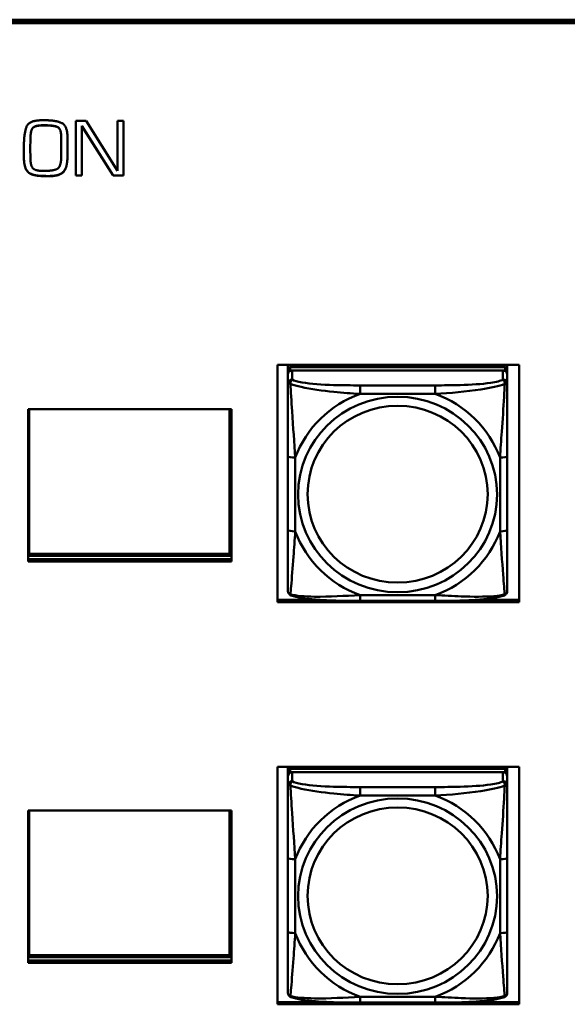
# Model space of a CAD drawing. Header units: inches. Extents: x 0.8 to 72.9, y -7.8 to 49.3.
# Tile 208 of 256: x 58.5 to 60, y 7.8 to 10.5. Entities that reach past the tile are written whole.
import ezdxf

# ---------------------------------------------------------------- set-up
doc = ezdxf.new("R2010")
doc.units = ezdxf.units.IN
doc.header["$MEASUREMENT"] = 0
doc.layers.add('Visible Edges(ROSSANSI)', color=7, linetype='Continuous', lineweight=50)
doc.layers.add('Visible Tangent Edges(ROSSANSI)', color=7, linetype='Continuous', lineweight=50)

msp = doc.modelspace()

# ---------------------------------------------------------------- linework, layer by layer
at = {"layer": 'Visible Edges(ROSSANSI)'}
for p, q in [((53.6258, 10.4736), (66.2836, 10.4736)), ((66.2836, 10.4733), (53.6258, 10.4733)), ((66.2836, 10.4676), (53.6258, 10.4676)), ((53.6259, 10.477), (66.2836, 10.477)), ((58.5449, 10.2064), (58.5523, 10.2064)), ((58.6361, 10.0575), (58.6361, 10.2048)), ((58.6361, 10.2048), (58.6635, 10.2048)), ((58.6635, 10.2048), (58.7478, 10.0703)), ((58.7478, 10.2048), (58.7643, 10.2048)), ((58.7478, 10.0703), (58.7478, 10.2048)), ((58.7643, 10.2048), (58.7643, 10.0575)), ((58.5533, 10.1928), (58.5476, 10.1928)), ((58.5533, 10.1924), (58.5476, 10.1924)), ((58.6525, 10.1907), (58.6525, 10.1911)), ((58.7368, 10.0579), (58.6525, 10.1911)), ((58.7368, 10.0575), (58.6525, 10.1907)), ((58.6525, 10.1907), (58.6525, 10.0575)), ((58.5137, 10.1568), (58.5133, 10.1296)), ((58.5137, 10.1564), (58.5133, 10.1292)), ((58.5969, 10.1559), (58.5969, 10.1563)), ((58.5969, 10.1316), (58.5969, 10.1559)), ((58.4962, 10.1285), (58.4962, 10.1372)), ((58.5133, 10.1292), (58.5133, 10.1296)), ((58.5133, 10.1292), (58.5135, 10.1056)), ((58.4964, 10.0996), (58.4964, 10.1)), ((58.5562, 10.0559), (58.5562, 10.0563)), ((58.5629, 10.0559), (58.5562, 10.0559)), ((58.6525, 10.0579), (58.6361, 10.0579)), ((58.6525, 10.0575), (58.6361, 10.0575)), ((58.7368, 10.0575), (58.7368, 10.0579)), ((58.7643, 10.0579), (58.7368, 10.0579)), ((58.7643, 10.0575), (58.7368, 10.0575)), ((59.1788, 8.9093), (59.1788, 9.548)), ((59.1788, 9.548), (59.8294, 9.548)), ((59.2068, 9.5358), (59.2068, 9.548)), ((59.7914, 9.5416), (59.2127, 9.5416)), ((59.2333, 9.5416), (59.2333, 9.548)), ((59.2371, 9.5416), (59.2339, 9.548)), ((59.7702, 9.548), (59.767, 9.5416)), ((59.7707, 9.548), (59.7707, 9.5416)), ((59.7973, 9.548), (59.7973, 9.5358)), ((59.8294, 9.548), (59.8294, 8.9093)), ((59.2068, 9.5358), (59.2068, 9.5276)), ((59.2068, 9.5218), (59.2068, 9.5276)), ((59.2068, 9.5218), (59.2068, 9.4968)), ((59.2127, 9.5333), (59.7914, 9.5333)), ((59.7855, 9.5333), (59.2186, 9.5333)), ((59.7973, 9.5276), (59.7973, 9.5358)), ((59.7973, 9.5276), (59.7973, 9.5218)), ((59.7973, 9.4968), (59.7973, 9.5218)), ((58.5075, 9.0191), (58.5075, 9.4285)), ((58.5075, 9.4285), (59.0545, 9.4285)), ((58.5101, 9.0395), (58.5101, 9.4285)), ((59.0499, 9.4285), (59.0499, 9.0395)), ((59.0535, 9.4285), (59.0535, 9.034)), ((59.0545, 9.4285), (59.0545, 9.0191)), ((59.2068, 9.3024), (59.2068, 9.1038)), ((59.7973, 9.1038), (59.7973, 9.3024)), ((58.5075, 9.053), (58.5101, 9.053)), ((59.0499, 9.0395), (58.5101, 9.0395)), ((59.0499, 9.053), (59.0535, 9.053)), ((59.0535, 9.034), (58.5075, 9.034)), ((58.5075, 9.0251), (59.0545, 9.0251)), ((59.0545, 9.0191), (58.5075, 9.0191)), ((59.1788, 8.9154), (59.2937, 8.9154)), ((59.8294, 8.9093), (59.1788, 8.9093)), ((59.6032, 8.9128), (59.4009, 8.9128)), ((59.7104, 8.9154), (59.8294, 8.9154)), ((59.1788, 7.8274), (59.1788, 8.4661)), ((59.1788, 8.4661), (59.8294, 8.4661)), ((59.2068, 8.4548), (59.2068, 8.4661)), ((59.2068, 8.4548), (59.2068, 8.4466)), ((59.7914, 8.4606), (59.2127, 8.4606)), ((59.2127, 8.4524), (59.7914, 8.4524)), ((59.7855, 8.4524), (59.2186, 8.4524)), ((59.2333, 8.4606), (59.2333, 8.4661)), ((59.2371, 8.4606), (59.2344, 8.4661)), ((59.7697, 8.4661), (59.767, 8.4606)), ((59.7707, 8.4661), (59.7707, 8.4606)), ((59.7973, 8.4661), (59.7973, 8.4548)), ((59.7973, 8.4466), (59.7973, 8.4548)), ((59.8294, 8.4661), (59.8294, 7.8274)), ((59.2068, 8.4408), (59.2068, 8.4466)), ((59.2068, 8.4408), (59.2068, 8.4159)), ((59.7973, 8.4466), (59.7973, 8.4408)), ((59.7973, 8.4159), (59.7973, 8.4408)), ((58.5075, 7.9391), (58.5075, 8.3485)), ((58.5075, 8.3485), (59.0545, 8.3485)), ((58.5101, 7.9595), (58.5101, 8.3485)), ((59.0499, 8.3485), (59.0499, 7.9595)), ((59.0535, 8.3485), (59.0535, 7.9541)), ((59.0545, 8.3485), (59.0545, 7.9391)), ((59.2068, 8.2214), (59.2068, 8.0228)), ((59.7973, 8.0228), (59.7973, 8.2214)), ((58.5075, 7.9731), (58.5101, 7.9731)), ((59.0535, 7.9541), (58.5075, 7.9541)), ((59.0499, 7.9595), (58.5101, 7.9595)), ((59.0499, 7.9731), (59.0535, 7.9731)), ((58.5075, 7.9452), (59.0545, 7.9452)), ((59.0545, 7.9391), (58.5075, 7.9391)), ((59.1788, 7.8335), (59.3116, 7.8335)), ((59.8294, 7.8274), (59.1788, 7.8274)), ((59.6032, 7.8319), (59.4009, 7.8319)), ((59.6925, 7.8335), (59.8294, 7.8335))]:
    msp.add_line(p, q, dxfattribs=at)
for centre, major_axis, start_param, end_param in [((59.2127, 9.5358), (-0.00591, 0), 4.712389, 6.283185), ((59.7914, 9.5358), (0.00591, 0), 0, 1.570796), ((59.2186, 9.5218), (-0.0118, 0), 4.712389, 6.283185), ((59.2127, 9.5276), (-0.00591, 0), 4.712389, 6.283185), ((59.7855, 9.5218), (0.0118, 0), 0, 1.570796), ((59.7914, 9.5276), (0.00591, 0), 0, 1.570796), ((59.2127, 8.4548), (-0.00591, 0), 4.712389, 6.283185), ((59.2186, 8.4408), (-0.0118, 0), 4.712389, 6.283185), ((59.2127, 8.4466), (-0.00591, 0), 4.712389, 6.283185), ((59.7855, 8.4408), (0.0118, 0), 0, 1.570796), ((59.7914, 8.4548), (0.00591, 0), 0, 1.570796), ((59.7914, 8.4466), (0.00591, 0), 0, 1.570796)]:
    msp.add_ellipse(centre, major_axis=major_axis, ratio=0.981793, start_param=start_param, end_param=end_param, dxfattribs=at)
for points in [[(58.4962, 10.1372), (58.4962, 10.1672), (58.5085, 10.2064), (58.5449, 10.2064)], [(58.5523, 10.2064), (58.5827, 10.2064), (58.6138, 10.1913), (58.6138, 10.1566)], [(58.5476, 10.1928), (58.5278, 10.1928), (58.5141, 10.1808), (58.5137, 10.1568)], [(58.5476, 10.1924), (58.5278, 10.1924), (58.5141, 10.1805), (58.5137, 10.1564)], [(58.5969, 10.1563), (58.5969, 10.1835), (58.5773, 10.1928), (58.5533, 10.1928)], [(58.5969, 10.1559), (58.5969, 10.1831), (58.5773, 10.1924), (58.5533, 10.1924)], [(58.6138, 10.1566), (58.6138, 10.1436), (58.6138, 10.1173), (58.6133, 10.1042)], [(58.4964, 10.0996), (58.4962, 10.1069), (58.4962, 10.1215), (58.4962, 10.1285)], [(58.5967, 10.1073), (58.5967, 10.1133), (58.5969, 10.1254), (58.5969, 10.1316)], [(58.5496, 10.0565), (58.5243, 10.0565), (58.4979, 10.0719), (58.4964, 10.1)], [(58.5496, 10.0561), (58.5243, 10.0561), (58.4979, 10.0715), (58.4964, 10.0996)], [(58.5135, 10.1056), (58.514, 10.0842), (58.5268, 10.07), (58.5494, 10.07)], [(58.5494, 10.07), (58.5748, 10.07), (58.596, 10.0804), (58.5967, 10.1073)], [(58.6133, 10.1046), (58.6126, 10.0777), (58.5913, 10.0563), (58.5629, 10.0563)], [(58.6133, 10.1042), (58.6126, 10.0773), (58.5913, 10.0559), (58.5629, 10.0559)], [(58.5562, 10.0563), (58.5544, 10.0565), (58.5513, 10.0565), (58.5496, 10.0565)], [(58.5562, 10.0559), (58.5544, 10.0561), (58.5513, 10.0561), (58.5496, 10.0561)], [(58.5596, 10.0563), (58.5587, 10.0563), (58.5571, 10.0563), (58.5562, 10.0563)], [(58.5629, 10.0563), (58.5621, 10.0563), (58.5604, 10.0563), (58.5596, 10.0563)]]:
    msp.add_open_spline(points, degree=2, dxfattribs=at)
for points, degree, knots in [([(58.4962, 10.1142), (58.4962, 10.1144), (58.4962, 10.1217), (58.4962, 10.1285)], 2, [0.9740179, 0.9740179, 0.9740179, 1, 1.9729708, 1.9729708, 1.9729708]), ([(59.2068, 9.4968), (59.2068, 9.4877), (59.2068, 9.4725), (59.2068, 9.4553), (59.2068, 9.4289), (59.2068, 9.3986), (59.2068, 9.3692), (59.2068, 9.3468), (59.2068, 9.3244), (59.2068, 9.3024)], 3, [-0.7968224, -0.7968224, -0.7968224, -0.7968224, -0.6514613, -0.6514613, -0.6514613, -0.427691, -0.427691, -0.427691, -0.2569517, -0.2569517, -0.2569517, -0.2569517]), ([(59.7973, 9.3024), (59.7973, 9.3256), (59.7973, 9.3493), (59.7973, 9.373), (59.7973, 9.4041), (59.7973, 9.4364), (59.7973, 9.4632), (59.7973, 9.4771), (59.7973, 9.4891), (59.7973, 9.4968)], 3, [0.2569537, 0.2569537, 0.2569537, 0.2569537, 0.4371919, 0.4371919, 0.4371919, 0.6739428, 0.6739428, 0.6739428, 0.7963818, 0.7963818, 0.7963818, 0.7963818]), ([(59.2068, 9.1038), (59.2068, 9.0805), (59.2068, 9.0572), (59.2068, 9.035), (59.2068, 9.0058), (59.2068, 8.9775), (59.2068, 8.9586), (59.2068, 8.9489), (59.2068, 8.9421), (59.2068, 8.9402)], 3, [0.2569537, 0.2569537, 0.2569537, 0.2569537, 0.4371919, 0.4371919, 0.4371919, 0.6739428, 0.6739428, 0.6739428, 0.7963818, 0.7963818, 0.7963818, 0.7963818]), ([(59.7973, 8.9402), (59.7973, 8.9424), (59.7973, 8.9516), (59.7973, 8.9644), (59.7973, 8.9839), (59.7973, 9.0108), (59.7973, 9.0385), (59.7973, 9.0597), (59.7973, 9.0818), (59.7973, 9.1038)], 3, [-0.7968224, -0.7968224, -0.7968224, -0.7968224, -0.6514613, -0.6514613, -0.6514613, -0.427691, -0.427691, -0.427691, -0.2569517, -0.2569517, -0.2569517, -0.2569517]), ([(59.2148, 8.9279), (59.2137, 8.9284), (59.2127, 8.929), (59.2107, 8.9305), (59.2098, 8.9315), (59.2085, 8.9334), (59.208, 8.9344), (59.2073, 8.9363), (59.2071, 8.9372), (59.2068, 8.9388), (59.2068, 8.9396), (59.2068, 8.9402)], 3, [0.02510739, 0.02510739, 0.02510739, 0.02510739, 0.03073999, 0.03073999, 0.03637259, 0.03637259, 0.0420052, 0.0420052, 0.0476378, 0.0476378, 0.0532704, 0.0532704, 0.0532704, 0.0532704]), ([(59.7893, 8.9279), (59.7903, 8.9284), (59.7914, 8.929), (59.7934, 8.9305), (59.7943, 8.9315), (59.7956, 8.9334), (59.7961, 8.9344), (59.7968, 8.9363), (59.797, 8.9372), (59.7973, 8.9388), (59.7973, 8.9396), (59.7973, 8.9402)], 3, [0.02510739, 0.02510739, 0.02510739, 0.02510739, 0.03073999, 0.03073999, 0.03637259, 0.03637259, 0.0420052, 0.0420052, 0.0476378, 0.0476378, 0.0532704, 0.0532704, 0.0532704, 0.0532704]), ([(59.4009, 8.9128), (59.3874, 8.9128), (59.3737, 8.9129), (59.3464, 8.9132), (59.3328, 8.9136), (59.306, 8.9146), (59.2926, 8.9154), (59.267, 8.9175), (59.2548, 8.9188), (59.2327, 8.9224), (59.2233, 8.9244), (59.2148, 8.9279)], 3, [0.2569517, 0.2569517, 0.2569517, 0.2569517, 0.3597049, 0.3597049, 0.4624581, 0.4624581, 0.5652112, 0.5652112, 0.6679644, 0.6679644, 0.7707176, 0.7707176, 0.7707176, 0.7707176]), ([(59.7893, 8.9279), (59.7808, 8.9244), (59.7714, 8.9224), (59.7493, 8.9188), (59.7371, 8.9175), (59.7114, 8.9153), (59.6981, 8.9146), (59.6713, 8.9136), (59.6577, 8.9132), (59.6304, 8.9129), (59.6167, 8.9128), (59.6032, 8.9128)], 3, [-0.7703505, -0.7703505, -0.7703505, -0.7703505, -0.6676711, -0.6676711, -0.5649918, -0.5649918, -0.4623124, -0.4623124, -0.3596331, -0.3596331, -0.2569537, -0.2569537, -0.2569537, -0.2569537]), ([(59.2068, 8.4159), (59.2068, 8.4068), (59.2068, 8.3915), (59.2068, 8.3744), (59.2068, 8.3479), (59.2068, 8.3176), (59.2068, 8.2882), (59.2068, 8.2658), (59.2068, 8.2434), (59.2068, 8.2214)], 3, [-0.7968224, -0.7968224, -0.7968224, -0.7968224, -0.6514613, -0.6514613, -0.6514613, -0.427691, -0.427691, -0.427691, -0.2569517, -0.2569517, -0.2569517, -0.2569517]), ([(59.7973, 8.2214), (59.7973, 8.2446), (59.7973, 8.2684), (59.7973, 8.2921), (59.7973, 8.3232), (59.7973, 8.3555), (59.7973, 8.3823), (59.7973, 8.3961), (59.7973, 8.4082), (59.7973, 8.4159)], 3, [0.2569537, 0.2569537, 0.2569537, 0.2569537, 0.4371919, 0.4371919, 0.4371919, 0.6739428, 0.6739428, 0.6739428, 0.7963818, 0.7963818, 0.7963818, 0.7963818]), ([(59.2068, 8.0228), (59.2068, 7.9996), (59.2068, 7.9762), (59.2068, 7.954), (59.2068, 7.9248), (59.2068, 7.8965), (59.2068, 7.8777), (59.2068, 7.8679), (59.2068, 7.8611), (59.2068, 7.8593)], 3, [0.2569537, 0.2569537, 0.2569537, 0.2569537, 0.4371919, 0.4371919, 0.4371919, 0.6739428, 0.6739428, 0.6739428, 0.7963818, 0.7963818, 0.7963818, 0.7963818]), ([(59.7973, 7.8593), (59.7973, 7.8614), (59.7973, 7.8707), (59.7973, 7.8834), (59.7973, 7.903), (59.7973, 7.9299), (59.7973, 7.9576), (59.7973, 7.9787), (59.7973, 8.0008), (59.7973, 8.0228)], 3, [-0.7968224, -0.7968224, -0.7968224, -0.7968224, -0.6514613, -0.6514613, -0.6514613, -0.427691, -0.427691, -0.427691, -0.2569517, -0.2569517, -0.2569517, -0.2569517]), ([(59.2148, 7.847), (59.2137, 7.8474), (59.2127, 7.848), (59.2107, 7.8496), (59.2098, 7.8505), (59.2085, 7.8525), (59.208, 7.8535), (59.2073, 7.8554), (59.2071, 7.8563), (59.2068, 7.8579), (59.2068, 7.8586), (59.2068, 7.8593)], 3, [0.02510739, 0.02510739, 0.02510739, 0.02510739, 0.03073999, 0.03073999, 0.03637259, 0.03637259, 0.0420052, 0.0420052, 0.0476378, 0.0476378, 0.0532704, 0.0532704, 0.0532704, 0.0532704]), ([(59.4009, 7.8319), (59.3874, 7.8319), (59.3737, 7.8319), (59.3464, 7.8323), (59.3328, 7.8326), (59.306, 7.8337), (59.2926, 7.8344), (59.267, 7.8365), (59.2548, 7.8379), (59.2327, 7.8415), (59.2233, 7.8435), (59.2148, 7.847)], 3, [0.2569517, 0.2569517, 0.2569517, 0.2569517, 0.3597049, 0.3597049, 0.4624581, 0.4624581, 0.5652112, 0.5652112, 0.6679644, 0.6679644, 0.7707176, 0.7707176, 0.7707176, 0.7707176]), ([(59.7893, 7.847), (59.7808, 7.8435), (59.7714, 7.8415), (59.7493, 7.8379), (59.7371, 7.8365), (59.7114, 7.8344), (59.6981, 7.8337), (59.6713, 7.8326), (59.6577, 7.8323), (59.6304, 7.8319), (59.6167, 7.8319), (59.6032, 7.8319)], 3, [-0.7703505, -0.7703505, -0.7703505, -0.7703505, -0.6676711, -0.6676711, -0.5649918, -0.5649918, -0.4623124, -0.4623124, -0.3596331, -0.3596331, -0.2569537, -0.2569537, -0.2569537, -0.2569537]), ([(59.7893, 7.847), (59.7903, 7.8474), (59.7914, 7.848), (59.7934, 7.8496), (59.7943, 7.8505), (59.7956, 7.8525), (59.7961, 7.8535), (59.7968, 7.8554), (59.797, 7.8563), (59.7973, 7.8579), (59.7973, 7.8586), (59.7973, 7.8593)], 3, [0.02510739, 0.02510739, 0.02510739, 0.02510739, 0.03073999, 0.03073999, 0.03637259, 0.03637259, 0.0420052, 0.0420052, 0.0476378, 0.0476378, 0.0532704, 0.0532704, 0.0532704, 0.0532704])]:
    msp.add_open_spline(points, degree=degree, knots=knots, dxfattribs=at)
at = {"layer": 'Visible Tangent Edges(ROSSANSI)'}
for p, q in [((58.5476, 10.1924), (58.5476, 10.1928)), ((58.5533, 10.1924), (58.5533, 10.1928)), ((58.5137, 10.1564), (58.5137, 10.1568)), ((58.6133, 10.1042), (58.6133, 10.1046)), ((58.5496, 10.0561), (58.5496, 10.0565)), ((58.5629, 10.0559), (58.5629, 10.0563)), ((59.2127, 9.5333), (59.2127, 9.5416)), ((59.7914, 9.5416), (59.7914, 9.5333)), ((59.2186, 9.5084), (59.2186, 9.5333)), ((59.7855, 9.5333), (59.7855, 9.5084)), ((59.4009, 9.493), (59.4009, 9.4699)), ((59.6032, 9.493), (59.4009, 9.493)), ((59.6032, 9.493), (59.6032, 9.4699)), ((59.4009, 9.4699), (59.6032, 9.4699)), ((59.2265, 9.1), (59.2265, 9.2986)), ((59.7776, 9.2986), (59.7776, 9.1)), ((59.6032, 8.9288), (59.4009, 8.9288)), ((59.4009, 8.9128), (59.4009, 8.9288)), ((59.6032, 8.9128), (59.6032, 8.9288)), ((59.2127, 8.4524), (59.2127, 8.4606)), ((59.2186, 8.4275), (59.2186, 8.4524)), ((59.7855, 8.4524), (59.7855, 8.4275)), ((59.7914, 8.4606), (59.7914, 8.4524)), ((59.4009, 8.412), (59.4009, 8.3889)), ((59.6032, 8.412), (59.4009, 8.412)), ((59.6032, 8.412), (59.6032, 8.3889)), ((59.4009, 8.3889), (59.6032, 8.3889)), ((59.2265, 8.0191), (59.2265, 8.2177)), ((59.7776, 8.2177), (59.7776, 8.0191)), ((59.6032, 7.8478), (59.4009, 7.8478)), ((59.4009, 7.8319), (59.4009, 7.8478)), ((59.6032, 7.8319), (59.6032, 7.8478))]:
    msp.add_line(p, q, dxfattribs=at)
for centre, major_axis, ratio, start_param, end_param in [((59.2186, 9.4968), (-0.0118, 0), 0.981793, 4.712389, 6.283185), ((59.7855, 9.4968), (0.0118, 0), 0.981793, 0, 1.570796), ((59.502, 9.1993), (-0.2936, 0), 0.981793, 5.064156, 5.931419), ((59.502, 9.1993), (0.2936, 0), 0.981793, 0.351767, 1.21903), ((59.2265, 9.3024), (-0.0197, 0), 0.189952, 0, 1.570796), ((59.7776, 9.3024), (0.0197, 0), 0.189952, 4.712389, 6.283185), ((59.2265, 9.1038), (-0.0197, 0), 0.189952, 0, 1.570796), ((59.502, 9.1993), (-0.2936, 0), 0.981793, 0.351767, 1.21903), ((59.502, 9.1993), (0.2936, 0), 0.981793, 5.064156, 5.931419), ((59.7776, 9.1038), (0.0197, 0), 0.189952, 4.712389, 6.283185), ((59.2186, 8.4159), (-0.0118, 0), 0.981793, 4.712389, 6.283185), ((59.7855, 8.4159), (0.0118, 0), 0.981793, 0, 1.570796), ((59.502, 8.1184), (-0.2936, 0), 0.981793, 5.064156, 5.931419), ((59.502, 8.1184), (0.2936, 0), 0.981793, 0.351767, 1.21903), ((59.2265, 8.2214), (-0.0197, 0), 0.189952, 0, 1.570796), ((59.7776, 8.2214), (0.0197, 0), 0.189952, 4.712389, 6.283185), ((59.2265, 8.0228), (-0.0197, 0), 0.189952, 0, 1.570796), ((59.502, 8.1184), (-0.2936, 0), 0.981793, 0.351767, 1.21903), ((59.502, 8.1184), (0.2936, 0), 0.981793, 5.064156, 5.931419), ((59.7776, 8.0228), (0.0197, 0), 0.189952, 4.712389, 6.283185)]:
    msp.add_ellipse(centre, major_axis=major_axis, ratio=ratio, start_param=start_param, end_param=end_param, dxfattribs=at)
for centre, major_axis in [((59.502, 9.1993), (-0.2678, 0)), ((59.502, 9.2001), (-0.2424, 0)), ((59.502, 8.1184), (-0.2678, 0)), ((59.502, 8.1192), (-0.2424, 0))]:
    msp.add_ellipse(centre, major_axis=major_axis, ratio=0.981793, dxfattribs=at)
for points, knots in [([(59.2068, 9.4968), (59.2068, 9.4971), (59.2068, 9.4973), (59.2071, 9.4977), (59.2073, 9.4978), (59.2077, 9.4979), (59.2078, 9.498), (59.2081, 9.498), (59.2083, 9.498), (59.2087, 9.4981), (59.209, 9.498), (59.2099, 9.498), (59.2106, 9.4978), (59.212, 9.4975), (59.2128, 9.4972), (59.2136, 9.4969)], [-0.0532704, -0.0532704, -0.0532704, -0.0532704, -0.04377373, -0.04377373, -0.03521335, -0.03521335, -0.02986312, -0.02986312, -0.02651922, -0.02651922, -0.01983142, -0.01983142, -0.00913095, -0.00913095, 0.00023197, 0.00023197, 0.00023197, 0.00023197]), ([(59.2136, 9.4969), (59.2136, 9.498), (59.2137, 9.499), (59.2139, 9.5011), (59.2141, 9.502), (59.2145, 9.5035), (59.2147, 9.504), (59.2151, 9.5047), (59.2152, 9.5049), (59.2155, 9.5055), (59.2157, 9.5058), (59.2163, 9.5066), (59.2167, 9.507), (59.2175, 9.5078), (59.218, 9.5082), (59.2186, 9.5084)], [-0.00023197, -0.00023197, -0.00023197, -0.00023197, 0.00913095, 0.00913095, 0.01983142, 0.01983142, 0.02651922, 0.02651922, 0.02986312, 0.02986312, 0.03521335, 0.03521335, 0.04377373, 0.04377373, 0.0532704, 0.0532704, 0.0532704, 0.0532704]), ([(59.2136, 9.4969), (59.2213, 9.494), (59.2313, 9.4911), (59.2683, 9.4829), (59.3, 9.4787), (59.3543, 9.4731), (59.3775, 9.4712), (59.4009, 9.4699)], [-0.7478145, -0.7478145, -0.7478145, -0.7478145, -0.6493253, -0.6493253, -0.427691, -0.427691, -0.2569537, -0.2569537, -0.2569537, -0.2569537]), ([(59.2265, 9.2986), (59.2241, 9.3383), (59.2208, 9.3805), (59.2162, 9.4505), (59.2145, 9.4779), (59.2136, 9.4969)], [0.2569517, 0.2569517, 0.2569517, 0.2569517, 0.5559983, 0.5559983, 0.7482818, 0.7482818, 0.7482818, 0.7482818]), ([(59.4009, 9.493), (59.3772, 9.493), (59.3532, 9.4931), (59.3299, 9.4939), (59.2992, 9.4949), (59.2683, 9.4968), (59.2451, 9.5008), (59.2331, 9.5029), (59.2234, 9.5055), (59.2186, 9.5084)], [0.2569537, 0.2569537, 0.2569537, 0.2569537, 0.4371919, 0.4371919, 0.4371919, 0.6739428, 0.6739428, 0.6739428, 0.7963818, 0.7963818, 0.7963818, 0.7963818]), ([(59.7855, 9.5084), (59.7798, 9.505), (59.7673, 9.502), (59.7521, 9.4997), (59.7286, 9.4963), (59.6995, 9.4946), (59.6704, 9.4938), (59.6483, 9.4931), (59.6256, 9.493), (59.6032, 9.493)], [-0.7968224, -0.7968224, -0.7968224, -0.7968224, -0.6514613, -0.6514613, -0.6514613, -0.427691, -0.427691, -0.427691, -0.2569517, -0.2569517, -0.2569517, -0.2569517]), ([(59.6032, 9.4699), (59.6437, 9.4722), (59.686, 9.476), (59.7517, 9.4861), (59.7761, 9.4911), (59.7905, 9.4969)], [0.2569517, 0.2569517, 0.2569517, 0.2569517, 0.5559983, 0.5559983, 0.7482818, 0.7482818, 0.7482818, 0.7482818]), ([(59.7905, 9.4969), (59.79, 9.487), (59.7893, 9.4749), (59.7869, 9.4328), (59.7846, 9.3996), (59.7807, 9.3446), (59.779, 9.3215), (59.7776, 9.2986)], [-0.7478145, -0.7478145, -0.7478145, -0.7478145, -0.6493253, -0.6493253, -0.427691, -0.427691, -0.2569537, -0.2569537, -0.2569537, -0.2569537]), ([(59.7855, 9.5084), (59.786, 9.5082), (59.7865, 9.5078), (59.7874, 9.507), (59.7878, 9.5066), (59.7884, 9.5058), (59.7886, 9.5055), (59.7889, 9.5049), (59.789, 9.5047), (59.7894, 9.504), (59.7896, 9.5035), (59.79, 9.502), (59.7902, 9.5011), (59.7904, 9.499), (59.7905, 9.498), (59.7905, 9.4969)], [-0.0532704, -0.0532704, -0.0532704, -0.0532704, -0.04377373, -0.04377373, -0.03521335, -0.03521335, -0.02986312, -0.02986312, -0.02651922, -0.02651922, -0.01983142, -0.01983142, -0.00913095, -0.00913095, 0.00023197, 0.00023197, 0.00023197, 0.00023197]), ([(59.7905, 9.4969), (59.7913, 9.4972), (59.7921, 9.4975), (59.7935, 9.4978), (59.7942, 9.498), (59.7951, 9.498), (59.7954, 9.4981), (59.7958, 9.498), (59.796, 9.498), (59.7963, 9.498), (59.7964, 9.4979), (59.7968, 9.4978), (59.797, 9.4977), (59.7973, 9.4973), (59.7973, 9.4971), (59.7973, 9.4968)], [-0.00023197, -0.00023197, -0.00023197, -0.00023197, 0.00913095, 0.00913095, 0.01983142, 0.01983142, 0.02651922, 0.02651922, 0.02986312, 0.02986312, 0.03521335, 0.03521335, 0.04377373, 0.04377373, 0.0532704, 0.0532704, 0.0532704, 0.0532704]), ([(59.2136, 8.9306), (59.2141, 8.9356), (59.2148, 8.9432), (59.2172, 8.9738), (59.2195, 9.003), (59.2234, 9.0545), (59.225, 9.077), (59.2265, 9.1)], [-0.7478145, -0.7478145, -0.7478145, -0.7478145, -0.6493253, -0.6493253, -0.427691, -0.427691, -0.2569537, -0.2569537, -0.2569537, -0.2569537]), ([(59.7776, 9.1), (59.78, 9.0603), (59.7833, 9.0192), (59.7879, 8.9603), (59.7896, 8.9398), (59.7905, 8.9306)], [0.2569517, 0.2569517, 0.2569517, 0.2569517, 0.5559983, 0.5559983, 0.7482818, 0.7482818, 0.7482818, 0.7482818]), ([(59.2136, 8.9306), (59.2128, 8.9308), (59.212, 8.9312), (59.2106, 8.932), (59.2099, 8.9325), (59.209, 8.9335), (59.2087, 8.9339), (59.2083, 8.9345), (59.2081, 8.9347), (59.2078, 8.9353), (59.2077, 8.9357), (59.2073, 8.9366), (59.2071, 8.9373), (59.2068, 8.9387), (59.2068, 8.9394), (59.2068, 8.9402)], [-0.00023197, -0.00023197, -0.00023197, -0.00023197, 0.00913095, 0.00913095, 0.01983142, 0.01983142, 0.02651922, 0.02651922, 0.02986312, 0.02986312, 0.03521335, 0.03521335, 0.04377373, 0.04377373, 0.0532704, 0.0532704, 0.0532704, 0.0532704]), ([(59.2148, 8.9279), (59.2146, 8.928), (59.2145, 8.9281), (59.2141, 8.9284), (59.2139, 8.9288), (59.2137, 8.9296), (59.2136, 8.93), (59.2136, 8.9306)], [-0.02510739, -0.02510739, -0.02510739, -0.02510739, -0.01983142, -0.01983142, -0.00913095, -0.00913095, 0.00023197, 0.00023197, 0.00023197, 0.00023197]), ([(59.4009, 8.9288), (59.3604, 8.9264), (59.3181, 8.9237), (59.2524, 8.9247), (59.228, 8.9266), (59.2136, 8.9306)], [0.2569517, 0.2569517, 0.2569517, 0.2569517, 0.5559983, 0.5559983, 0.7482818, 0.7482818, 0.7482818, 0.7482818]), ([(59.7905, 8.9306), (59.7828, 8.9286), (59.7728, 8.927), (59.7358, 8.9237), (59.704, 8.9239), (59.6498, 8.926), (59.6266, 8.9273), (59.6032, 8.9288)], [-0.7478145, -0.7478145, -0.7478145, -0.7478145, -0.6493253, -0.6493253, -0.427691, -0.427691, -0.2569537, -0.2569537, -0.2569537, -0.2569537]), ([(59.7905, 8.9306), (59.7905, 8.93), (59.7904, 8.9296), (59.7902, 8.9288), (59.79, 8.9284), (59.7896, 8.9281), (59.7894, 8.928), (59.7893, 8.9279)], [-0.00023197, -0.00023197, -0.00023197, -0.00023197, 0.00913095, 0.00913095, 0.01983142, 0.01983142, 0.02510739, 0.02510739, 0.02510739, 0.02510739]), ([(59.7973, 8.9402), (59.7973, 8.9394), (59.7973, 8.9387), (59.797, 8.9373), (59.7968, 8.9366), (59.7964, 8.9357), (59.7963, 8.9353), (59.796, 8.9347), (59.7958, 8.9345), (59.7954, 8.9339), (59.7951, 8.9335), (59.7942, 8.9325), (59.7935, 8.932), (59.7921, 8.9312), (59.7913, 8.9308), (59.7905, 8.9306)], [-0.0532704, -0.0532704, -0.0532704, -0.0532704, -0.04377373, -0.04377373, -0.03521335, -0.03521335, -0.02986312, -0.02986312, -0.02651922, -0.02651922, -0.01983142, -0.01983142, -0.00913095, -0.00913095, 0.00023197, 0.00023197, 0.00023197, 0.00023197]), ([(59.2136, 8.416), (59.2136, 8.4171), (59.2137, 8.4181), (59.2139, 8.4201), (59.2141, 8.4211), (59.2145, 8.4225), (59.2147, 8.423), (59.2151, 8.4237), (59.2152, 8.424), (59.2155, 8.4245), (59.2157, 8.4249), (59.2163, 8.4257), (59.2167, 8.4261), (59.2175, 8.4269), (59.218, 8.4272), (59.2186, 8.4275)], [-0.00023197, -0.00023197, -0.00023197, -0.00023197, 0.00913095, 0.00913095, 0.01983142, 0.01983142, 0.02651922, 0.02651922, 0.02986312, 0.02986312, 0.03521335, 0.03521335, 0.04377373, 0.04377373, 0.0532704, 0.0532704, 0.0532704, 0.0532704]), ([(59.4009, 8.412), (59.3772, 8.412), (59.3532, 8.4122), (59.3299, 8.4129), (59.2992, 8.4139), (59.2683, 8.4159), (59.2451, 8.4199), (59.2331, 8.4219), (59.2234, 8.4245), (59.2186, 8.4275)], [0.2569537, 0.2569537, 0.2569537, 0.2569537, 0.4371919, 0.4371919, 0.4371919, 0.6739428, 0.6739428, 0.6739428, 0.7963818, 0.7963818, 0.7963818, 0.7963818]), ([(59.7855, 8.4275), (59.7798, 8.424), (59.7673, 8.421), (59.7521, 8.4188), (59.7286, 8.4154), (59.6995, 8.4137), (59.6704, 8.4128), (59.6483, 8.4122), (59.6256, 8.412), (59.6032, 8.412)], [-0.7968224, -0.7968224, -0.7968224, -0.7968224, -0.6514613, -0.6514613, -0.6514613, -0.427691, -0.427691, -0.427691, -0.2569517, -0.2569517, -0.2569517, -0.2569517]), ([(59.7855, 8.4275), (59.786, 8.4272), (59.7865, 8.4269), (59.7874, 8.4261), (59.7878, 8.4257), (59.7884, 8.4249), (59.7886, 8.4245), (59.7889, 8.424), (59.789, 8.4237), (59.7894, 8.423), (59.7896, 8.4225), (59.79, 8.4211), (59.7902, 8.4201), (59.7904, 8.4181), (59.7905, 8.4171), (59.7905, 8.416)], [-0.0532704, -0.0532704, -0.0532704, -0.0532704, -0.04377373, -0.04377373, -0.03521335, -0.03521335, -0.02986312, -0.02986312, -0.02651922, -0.02651922, -0.01983142, -0.01983142, -0.00913095, -0.00913095, 0.00023197, 0.00023197, 0.00023197, 0.00023197]), ([(59.2068, 8.4159), (59.2068, 8.4161), (59.2068, 8.4164), (59.2071, 8.4167), (59.2073, 8.4168), (59.2077, 8.417), (59.2078, 8.417), (59.2081, 8.4171), (59.2083, 8.4171), (59.2087, 8.4171), (59.209, 8.4171), (59.2099, 8.417), (59.2106, 8.4169), (59.212, 8.4165), (59.2128, 8.4163), (59.2136, 8.416)], [-0.0532704, -0.0532704, -0.0532704, -0.0532704, -0.04377373, -0.04377373, -0.03521335, -0.03521335, -0.02986312, -0.02986312, -0.02651922, -0.02651922, -0.01983142, -0.01983142, -0.00913095, -0.00913095, 0.00023197, 0.00023197, 0.00023197, 0.00023197]), ([(59.2136, 8.416), (59.2213, 8.413), (59.2313, 8.4101), (59.2683, 8.402), (59.3, 8.3977), (59.3543, 8.3921), (59.3775, 8.3903), (59.4009, 8.3889)], [-0.7478145, -0.7478145, -0.7478145, -0.7478145, -0.6493253, -0.6493253, -0.427691, -0.427691, -0.2569537, -0.2569537, -0.2569537, -0.2569537]), ([(59.2265, 8.2177), (59.2241, 8.2574), (59.2208, 8.2995), (59.2162, 8.3695), (59.2145, 8.397), (59.2136, 8.416)], [0.2569517, 0.2569517, 0.2569517, 0.2569517, 0.5559983, 0.5559983, 0.7482818, 0.7482818, 0.7482818, 0.7482818]), ([(59.6032, 8.3889), (59.6437, 8.3913), (59.686, 8.395), (59.7517, 8.4051), (59.7761, 8.4102), (59.7905, 8.416)], [0.2569517, 0.2569517, 0.2569517, 0.2569517, 0.5559983, 0.5559983, 0.7482818, 0.7482818, 0.7482818, 0.7482818]), ([(59.7905, 8.416), (59.79, 8.406), (59.7893, 8.3939), (59.7869, 8.3518), (59.7846, 8.3187), (59.7807, 8.2636), (59.779, 8.2406), (59.7776, 8.2177)], [-0.7478145, -0.7478145, -0.7478145, -0.7478145, -0.6493253, -0.6493253, -0.427691, -0.427691, -0.2569537, -0.2569537, -0.2569537, -0.2569537]), ([(59.7905, 8.416), (59.7913, 8.4163), (59.7921, 8.4165), (59.7935, 8.4169), (59.7942, 8.417), (59.7951, 8.4171), (59.7954, 8.4171), (59.7958, 8.4171), (59.796, 8.4171), (59.7963, 8.417), (59.7964, 8.417), (59.7968, 8.4168), (59.797, 8.4167), (59.7973, 8.4164), (59.7973, 8.4161), (59.7973, 8.4159)], [-0.00023197, -0.00023197, -0.00023197, -0.00023197, 0.00913095, 0.00913095, 0.01983142, 0.01983142, 0.02651922, 0.02651922, 0.02986312, 0.02986312, 0.03521335, 0.03521335, 0.04377373, 0.04377373, 0.0532704, 0.0532704, 0.0532704, 0.0532704]), ([(59.2136, 7.8496), (59.2141, 7.8547), (59.2148, 7.8623), (59.2172, 7.8929), (59.2195, 7.922), (59.2234, 7.9735), (59.225, 7.9961), (59.2265, 8.0191)], [-0.7478145, -0.7478145, -0.7478145, -0.7478145, -0.6493253, -0.6493253, -0.427691, -0.427691, -0.2569537, -0.2569537, -0.2569537, -0.2569537]), ([(59.7776, 8.0191), (59.78, 7.9793), (59.7833, 7.9382), (59.7879, 7.8793), (59.7896, 7.8588), (59.7905, 7.8496)], [0.2569517, 0.2569517, 0.2569517, 0.2569517, 0.5559983, 0.5559983, 0.7482818, 0.7482818, 0.7482818, 0.7482818]), ([(59.2136, 7.8496), (59.2128, 7.8499), (59.212, 7.8502), (59.2106, 7.851), (59.2099, 7.8516), (59.209, 7.8525), (59.2087, 7.8529), (59.2083, 7.8535), (59.2081, 7.8538), (59.2078, 7.8543), (59.2077, 7.8547), (59.2073, 7.8557), (59.2071, 7.8563), (59.2068, 7.8577), (59.2068, 7.8585), (59.2068, 7.8593)], [-0.00023197, -0.00023197, -0.00023197, -0.00023197, 0.00913095, 0.00913095, 0.01983142, 0.01983142, 0.02651922, 0.02651922, 0.02986312, 0.02986312, 0.03521335, 0.03521335, 0.04377373, 0.04377373, 0.0532704, 0.0532704, 0.0532704, 0.0532704]), ([(59.2148, 7.847), (59.2146, 7.847), (59.2145, 7.8471), (59.2141, 7.8475), (59.2139, 7.8478), (59.2137, 7.8486), (59.2136, 7.8491), (59.2136, 7.8496)], [-0.02510739, -0.02510739, -0.02510739, -0.02510739, -0.01983142, -0.01983142, -0.00913095, -0.00913095, 0.00023197, 0.00023197, 0.00023197, 0.00023197]), ([(59.4009, 7.8478), (59.3604, 7.8454), (59.3181, 7.8427), (59.2524, 7.8437), (59.228, 7.8456), (59.2136, 7.8496)], [0.2569517, 0.2569517, 0.2569517, 0.2569517, 0.5559983, 0.5559983, 0.7482818, 0.7482818, 0.7482818, 0.7482818]), ([(59.7905, 7.8496), (59.7828, 7.8476), (59.7728, 7.846), (59.7358, 7.8427), (59.704, 7.8429), (59.6498, 7.845), (59.6266, 7.8464), (59.6032, 7.8478)], [-0.7478145, -0.7478145, -0.7478145, -0.7478145, -0.6493253, -0.6493253, -0.427691, -0.427691, -0.2569537, -0.2569537, -0.2569537, -0.2569537]), ([(59.7905, 7.8496), (59.7905, 7.8491), (59.7904, 7.8486), (59.7902, 7.8478), (59.79, 7.8475), (59.7896, 7.8471), (59.7894, 7.847), (59.7893, 7.847)], [-0.00023197, -0.00023197, -0.00023197, -0.00023197, 0.00913095, 0.00913095, 0.01983142, 0.01983142, 0.02510739, 0.02510739, 0.02510739, 0.02510739]), ([(59.7973, 7.8593), (59.7973, 7.8585), (59.7973, 7.8577), (59.797, 7.8563), (59.7968, 7.8557), (59.7964, 7.8547), (59.7963, 7.8543), (59.796, 7.8538), (59.7958, 7.8535), (59.7954, 7.8529), (59.7951, 7.8525), (59.7942, 7.8516), (59.7935, 7.851), (59.7921, 7.8502), (59.7913, 7.8499), (59.7905, 7.8496)], [-0.0532704, -0.0532704, -0.0532704, -0.0532704, -0.04377373, -0.04377373, -0.03521335, -0.03521335, -0.02986312, -0.02986312, -0.02651922, -0.02651922, -0.01983142, -0.01983142, -0.00913095, -0.00913095, 0.00023197, 0.00023197, 0.00023197, 0.00023197])]:
    msp.add_open_spline(points, degree=3, knots=knots, dxfattribs=at)

doc.saveas('drawing.dxf')
